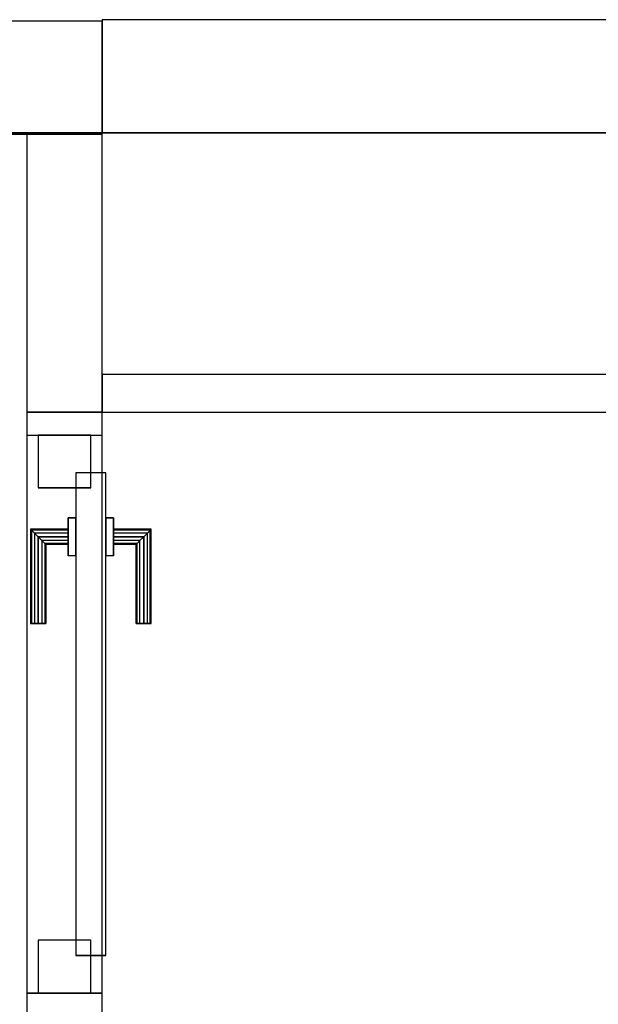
# Model space of a CAD drawing. Header units: metres. Extents: x 391.1 to 427.5, y 12.8 to 28.4.
# Tile 124 of 206: x 405.7 to 406.4, y 26.9 to 28.2. Entities that reach past the tile are written whole.
import ezdxf

# ---------------------------------------------------------------- set-up
doc = ezdxf.new("R2010")
doc.units = ezdxf.units.M
doc.layers.add('01_CARPINTERIA', color=5, linetype='Continuous', lineweight=25, true_color=0x0000ff)
doc.layers.add('01_SUELOS', color=7, linetype='Continuous', lineweight=25, true_color=0x007f00)
for name, color, linetype, lineweight in [('A-GENM-____-OTLN', 7, 'Continuous', 18), ('A-WALL-____-MCUT', 7, 'Continuous', 25), ('A-WALL-____-OTLN', 7, 'Continuous', 25)]:
    doc.layers.add(name, color=color, linetype=linetype, lineweight=lineweight)

# ---------------------------------------------------------------- blocks, each defined once
blk = doc.blocks.new('Family - Evans PA-152058-03_TEL_P0A')
at = {"layer": 'A-WALL-____-MCUT', "color": 253, "true_color": 0xaaaaaa}
for p, q in [((0.3705, 0.1), (0, 0.1)), ((0, 0.1), (0, 0)), ((0.3705, 0), (0.3705, 0.1)), ((0, 0), (0.3705, 0))]:
    blk.add_line(p, q, dxfattribs=at)
at = {"layer": 'A-WALL-____-OTLN', "color": 253, "true_color": 0xaaaaaa}
for p, q in [((0.3705, 0.1), (0, 0.1)), ((0, 0.1), (0, 0)), ((0.3705, 0), (0.3705, 0.1)), ((0, 0), (0.3705, 0))]:
    blk.add_line(p, q, dxfattribs=at)
at = {"layer": 'A-WALL-____-OTLN', "color": 253, "lineweight": 18, "true_color": 0xaaaaaa}
blk.add_line((0, 0), (0.3705, 0), dxfattribs=at)
blk = doc.blocks.new('Family - Evans PA-152119-03_TEL_P0A')
at = {"layer": 'A-WALL-____-MCUT', "color": 253, "true_color": 0xaaaaaa}
for p, q in [((0.8903, 0.1), (0.7904, 0.1)), ((0.8903, 0), (0.8903, 0.1)), ((1.6303, 0.1), (1.6303, 0)), ((1.6605, 0.1), (1.6303, 0.1)), ((1.6605, 0), (1.6605, 0.1)), ((0.7904, 0), (0.8903, 0)), ((1.6303, 0), (1.6605, 0))]:
    blk.add_line(p, q, dxfattribs=at)
at = {"layer": 'A-WALL-____-OTLN', "color": 253, "true_color": 0xaaaaaa}
for p, q in [((1.6605, 0.1), (0, 0.1)), ((1.6303, 0.1), (0.8903, 0.1)), ((0.8903, 0.1), (0.8903, 0)), ((1.6303, 0.1), (1.6303, 0)), ((1.6605, 0), (1.6605, 0.1)), ((0, 0), (1.6605, 0)), ((0.8903, 0), (1.6303, 0))]:
    blk.add_line(p, q, dxfattribs=at)
at = {"layer": 'A-WALL-____-OTLN', "color": 253, "lineweight": 18, "true_color": 0xaaaaaa}
blk.add_line((0, 0), (1.6605, 0), dxfattribs=at)
blk = doc.blocks.new('Family - Vano de puerta PA-152123-03_TEL_P0A')
at = {"layer": 'A-GENM-____-OTLN', "color": 253, "true_color": 0xaaaaaa}
for p, q in [((405.7759, 27.6794), (405.6759, 27.6794)), ((405.6759, 27.6794), (405.6759, 26.9394)), ((405.7759, 27.6794), (405.6759, 27.6794)), ((405.6759, 26.9394), (405.6759, 27.6794)), ((405.7759, 26.9394), (405.7759, 27.6794)), ((405.7759, 27.6794), (405.7759, 26.9394)), ((405.6759, 26.9394), (405.7759, 26.9394)), ((405.7759, 26.9394), (405.6759, 26.9394))]:
    blk.add_line(p, q, dxfattribs=at)
blk = doc.blocks.new('Family - Evans PA-152288-03_TEL_P0A')
at = {"layer": 'A-WALL-____-MCUT', "color": 253, "true_color": 0xaaaaaa}
for p, q in [((3.0011, 0.05), (0, 0.05)), ((0, 0.05), (0, 0)), ((0, 0), (3.0011, 0))]:
    blk.add_line(p, q, dxfattribs=at)
at = {"layer": 'A-WALL-____-OTLN', "color": 253, "true_color": 0xaaaaaa}
for p, q in [((3.0011, 0.05), (0, 0.05)), ((0, 0.05), (0, 0)), ((0, 0), (3.0011, 0))]:
    blk.add_line(p, q, dxfattribs=at)
at = {"layer": 'A-WALL-____-OTLN', "color": 253, "lineweight": 18, "true_color": 0xaaaaaa}
blk.add_line((0, 0), (3.0011, 0), dxfattribs=at)
blk = doc.blocks.new('Family - Evans PA-152339-03_TEL_P0A')
at = {"layer": 'A-WALL-____-MCUT', "color": 253, "true_color": 0xaaaaaa}
for p, q in [((10.1711, 0.15), (0, 0.15)), ((10.1711, 0), (10.1711, 0.15)), ((0, 0), (10.1711, 0))]:
    blk.add_line(p, q, dxfattribs=at)
at = {"layer": 'A-WALL-____-OTLN', "color": 253, "true_color": 0xaaaaaa}
for p, q in [((10.1711, 0.15), (0, 0.15)), ((10.1711, 0), (10.1711, 0.15)), ((0, 0), (10.1711, 0))]:
    blk.add_line(p, q, dxfattribs=at)
at = {"layer": 'A-WALL-____-OTLN', "color": 253, "lineweight": 18, "true_color": 0xaaaaaa}
blk.add_line((0, 0), (10.1711, 0), dxfattribs=at)
blk = doc.blocks.new('Family - LONDR55-XX_ZZ-ARQ-CAA-M3D-Londres55-152374-03_TEL_P0A')
at = {"layer": '01_SUELOS', "color": 9, "true_color": 0xaad4aa}
for p, q in [((9.4683, 2.1544), (1.8984, 2.1544)), ((1.8984, 2.1544), (9.4683, 2.1544))]:
    blk.add_line(p, q, dxfattribs=at)
blk = doc.blocks.new('Family - Evans PA-152430-03_TEL_P0A')
at = {"layer": 'A-WALL-____-MCUT', "color": 253, "true_color": 0xaaaaaa}
for p, q in [((2.5187, 0.15), (0, 0.15)), ((2.5187, 0.0018), (2.5187, 0.15)), ((0, 0), (2.4187, 0)), ((2.4187, 0.0018), (2.5187, 0.0018)), ((2.4187, 0), (2.4187, 0.0018))]:
    blk.add_line(p, q, dxfattribs=at)
at = {"layer": 'A-WALL-____-OTLN', "color": 253, "true_color": 0xaaaaaa}
for p, q in [((2.5187, 0.15), (0, 0.15)), ((2.5187, 0), (2.5187, 0.15)), ((0, 0), (2.5187, 0)), ((2.4187, 0.0018), (2.5187, 0.0018)), ((2.4187, 0.0018), (2.4187, 0)), ((2.4187, 0), (2.5187, 0)), ((2.5187, 0), (2.5187, 0.0018))]:
    blk.add_line(p, q, dxfattribs=at)
blk = doc.blocks.new('Family - LONDR55-XX_ZZ-ARQ-CAA-M3D-Londres55-152536-03_TEL_P0A')
at = {"layer": '01_CARPINTERIA', "color": 161, "true_color": 0xaaaaff}
for p, q in [((0.1263, 0.1487), (0.125, 0.15)), ((0.125, 0.15), (0.125, 0.1)), ((0.125, 0.15), (0.1263, 0.1487)), ((0.25, 0.15), (0.125, 0.15)), ((0.13, 0.145), (0.1263, 0.1487)), ((0.1263, 0.1487), (0.1263, 0.1)), ((0.1263, 0.1487), (0.1263, 0.1)), ((0.1263, 0.1487), (0.13, 0.145)), ((0.25, 0.1487), (0.1263, 0.1487)), ((0.25, 0.1487), (0.1263, 0.1487)), ((0.135, 0.14), (0.13, 0.145)), ((0.13, 0.145), (0.13, 0.1)), ((0.13, 0.145), (0.13, 0.1)), ((0.13, 0.145), (0.135, 0.14)), ((0.25, 0.145), (0.13, 0.145)), ((0.25, 0.145), (0.13, 0.145)), ((0.25, 0.1487), (0.25, 0.15)), ((0.25, 0.15), (0.25, 0.1487)), ((0.25, 0.145), (0.25, 0.1487)), ((0.25, 0.1487), (0.25, 0.145)), ((0.25, 0.145), (0.25, 0.14)), ((0.25, 0.14), (0.25, 0.145)), ((0.135, 0.1), (0.135, 0.14)), ((0.135, 0.14), (0.135, 0.1)), ((0.135, 0.14), (0.14, 0.135)), ((0.14, 0.135), (0.135, 0.14)), ((0.135, 0.14), (0.25, 0.14)), ((0.25, 0.14), (0.135, 0.14)), ((0.14, 0.135), (0.14, 0.1)), ((0.14, 0.135), (0.1437, 0.1313)), ((0.1437, 0.1313), (0.14, 0.135)), ((0.14, 0.135), (0.14, 0.1)), ((0.25, 0.135), (0.14, 0.135)), ((0.25, 0.135), (0.14, 0.135)), ((0.1437, 0.1313), (0.1437, 0.1)), ((0.1437, 0.1313), (0.145, 0.13)), ((0.145, 0.13), (0.1437, 0.1313)), ((0.1437, 0.1313), (0.1437, 0.1)), ((0.25, 0.1313), (0.1437, 0.1313)), ((0.25, 0.1313), (0.1437, 0.1313)), ((0.25, 0.14), (0.25, 0.135)), ((0.25, 0.135), (0.25, 0.14)), ((0.25, 0.135), (0.25, 0.1313)), ((0.25, 0.1313), (0.25, 0.135)), ((0.25, 0.1313), (0.25, 0.13)), ((0.25, 0.13), (0.25, 0.1313)), ((0.145, 0.13), (0.145, 0.1)), ((0.25, 0.13), (0.145, 0.13)), ((0.16, 0.1), (0.11, 0.1)), ((0.11, 0.1), (0.16, 0.1)), ((0.11, 0.1), (0.11, 0.09)), ((0.11, 0.09), (0.11, 0.1)), ((0.1263, 0.1), (0.125, 0.1)), ((0.125, 0.1), (0.1263, 0.1)), ((0.13, 0.1), (0.1263, 0.1)), ((0.1263, 0.1), (0.13, 0.1)), ((0.135, 0.1), (0.13, 0.1)), ((0.13, 0.1), (0.135, 0.1)), ((0.14, 0.1), (0.135, 0.1)), ((0.135, 0.1), (0.14, 0.1)), ((0.14, 0.1), (0.1437, 0.1)), ((0.1437, 0.1), (0.14, 0.1)), ((0.1437, 0.1), (0.145, 0.1)), ((0.145, 0.1), (0.1437, 0.1)), ((0.16, 0.1), (0.16, 0.09)), ((0.16, 0.1), (0.16, 0.09)), ((0.69, 0.09), (0.05, 0.09)), ((0.05, 0.09), (0.05, 0.05)), ((0.69, 0.09), (0.05, 0.09)), ((0.05, 0.09), (0.05, 0.05)), ((0.16, 0.09), (0.11, 0.09)), ((0.11, 0.09), (0.16, 0.09)), ((0.69, 0.05), (0.69, 0.09)), ((0.69, 0.09), (0.69, 0.05)), ((0.07, 0.07), (0, 0.07)), ((0, 0.07), (0, 0)), ((0.07, 0.07), (0, 0.07)), ((0, 0.07), (0, 0)), ((0.07, 0), (0.07, 0.07)), ((0.07, 0.07), (0.07, 0)), ((0.74, 0.07), (0.67, 0.07)), ((0.67, 0.07), (0.67, 0)), ((0.74, 0.07), (0.67, 0.07)), ((0.67, 0.07), (0.67, 0)), ((0.74, 0), (0.74, 0.07)), ((0.74, 0.07), (0.74, 0)), ((0.05, 0.05), (0.69, 0.05)), ((0.05, 0.05), (0.69, 0.05)), ((0.11, 0.05), (0.16, 0.05)), ((0.16, 0.05), (0.11, 0.05)), ((0.11, 0.05), (0.11, 0.04)), ((0.11, 0.04), (0.11, 0.05)), ((0.11, 0.04), (0.16, 0.04)), ((0.16, 0.04), (0.11, 0.04)), ((0.1263, 0.04), (0.125, 0.04)), ((0.125, 0.04), (0.1263, 0.04)), ((0.125, 0.04), (0.125, -0.01)), ((0.13, 0.04), (0.1263, 0.04)), ((0.1263, 0.04), (0.13, 0.04)), ((0.1263, 0.04), (0.1263, -0.0087)), ((0.1263, 0.04), (0.1263, -0.0087)), ((0.13, 0.04), (0.135, 0.04)), ((0.135, 0.04), (0.13, 0.04)), ((0.13, 0.04), (0.13, -0.005)), ((0.13, 0.04), (0.13, -0.005)), ((0.135, 0.04), (0.14, 0.04)), ((0.14, 0.04), (0.135, 0.04)), ((0.135, 0), (0.135, 0.04)), ((0.135, 0.04), (0.135, 0)), ((0.14, 0.04), (0.1437, 0.04)), ((0.1437, 0.04), (0.14, 0.04)), ((0.14, 0.04), (0.14, 0.005)), ((0.14, 0.04), (0.14, 0.005)), ((0.1437, 0.04), (0.145, 0.04)), ((0.145, 0.04), (0.1437, 0.04)), ((0.1437, 0.04), (0.1437, 0.0087)), ((0.1437, 0.04), (0.1437, 0.0087)), ((0.145, 0.04), (0.145, 0.01)), ((0.16, 0.05), (0.16, 0.04)), ((0.16, 0.05), (0.16, 0.04)), ((0, 0), (0.07, 0)), ((0, 0), (0.07, 0)), ((0.13, -0.005), (0.135, 0)), ((0.135, 0), (0.13, -0.005)), ((0.14, 0.005), (0.135, 0)), ((0.135, 0), (0.14, 0.005)), ((0.25, 0), (0.135, 0)), ((0.135, 0), (0.25, 0)), ((0.1437, 0.0087), (0.14, 0.005)), ((0.14, 0.005), (0.1437, 0.0087)), ((0.14, 0.005), (0.25, 0.005)), ((0.14, 0.005), (0.25, 0.005)), ((0.145, 0.01), (0.1437, 0.0087)), ((0.1437, 0.0087), (0.145, 0.01)), ((0.1437, 0.0087), (0.25, 0.0087)), ((0.1437, 0.0087), (0.25, 0.0087)), ((0.145, 0.01), (0.25, 0.01)), ((0.25, 0.0087), (0.25, 0.01)), ((0.25, 0.01), (0.25, 0.0087)), ((0.25, 0.005), (0.25, 0.0087)), ((0.25, 0.0087), (0.25, 0.005)), ((0.25, 0.005), (0.25, 0)), ((0.25, 0), (0.25, 0.005)), ((0.25, 0), (0.25, -0.005)), ((0.25, -0.005), (0.25, 0)), ((0.67, 0), (0.74, 0)), ((0.67, 0), (0.74, 0)), ((0.125, -0.01), (0.1263, -0.0087)), ((0.1263, -0.0087), (0.125, -0.01)), ((0.125, -0.01), (0.25, -0.01)), ((0.1263, -0.0087), (0.13, -0.005)), ((0.13, -0.005), (0.1263, -0.0087)), ((0.1263, -0.0087), (0.25, -0.0087)), ((0.1263, -0.0087), (0.25, -0.0087)), ((0.13, -0.005), (0.25, -0.005)), ((0.13, -0.005), (0.25, -0.005)), ((0.25, -0.005), (0.25, -0.0087)), ((0.25, -0.0087), (0.25, -0.005)), ((0.25, -0.0087), (0.25, -0.01)), ((0.25, -0.01), (0.25, -0.0087))]:
    blk.add_line(p, q, dxfattribs=at)
blk = doc.blocks.new('Family - Porta PA-152537-03_TEL_P0A')
blk.add_blockref('Family - LONDR55-XX_ZZ-ARQ-CAA-M3D-Londres55-152536-03_TEL_P0A', (0, 0))
blk = doc.blocks.new('LONDR55-XX_ZZ-ARQ-CAA-M3D-Londres55_ifc-1-03_TEL_P0A')
at = {"layer": '01_CARPINTERIA', "color": 253, "lineweight": 18, "true_color": 0xaaaaaa, "rotation": 270}
blk.add_blockref('Family - Porta PA-152537-03_TEL_P0A', (405.6909, 27.6794), dxfattribs=at)
at = {"layer": '01_SUELOS', "color": 253, "lineweight": 18, "true_color": 0xaaaaaa}
blk.add_blockref('Family - LONDR55-XX_ZZ-ARQ-CAA-M3D-Londres55-152374-03_TEL_P0A', (401.3587, 25.9257), dxfattribs=at)
at = {"layer": 'A-GENM-____-OTLN', "color": 253, "lineweight": 18, "true_color": 0xaaaaaa}
blk.add_blockref('Family - Vano de puerta PA-152123-03_TEL_P0A', (0, 0), dxfattribs=at)
at = {"layer": 'A-WALL-____-OTLN', "color": 253, "lineweight": 18, "true_color": 0xaaaaaa}
for name, p in [('Family - Evans PA-152430-03_TEL_P0A', (403.2571, 28.0782)), ('Family - Evans PA-152288-03_TEL_P0A', (405.7759, 27.7096))]:
    blk.add_blockref(name, p, dxfattribs=at)
for name, p, rotation in [('Family - Evans PA-152339-03_TEL_P0A', (415.9469, 28.2301), 180), ('Family - Evans PA-152058-03_TEL_P0A', (405.7759, 27.7096), 90), ('Family - Evans PA-152119-03_TEL_P0A', (405.7759, 26.0491), 90)]:
    blk.add_blockref(name, p, dxfattribs=dict(at, rotation=rotation))

msp = doc.modelspace()

# ---------------------------------------------------------------- block references
at = {"lineweight": 5}
msp.add_blockref('LONDR55-XX_ZZ-ARQ-CAA-M3D-Londres55_ifc-1-03_TEL_P0A', (0, 0), dxfattribs=at)

doc.saveas('drawing.dxf')
